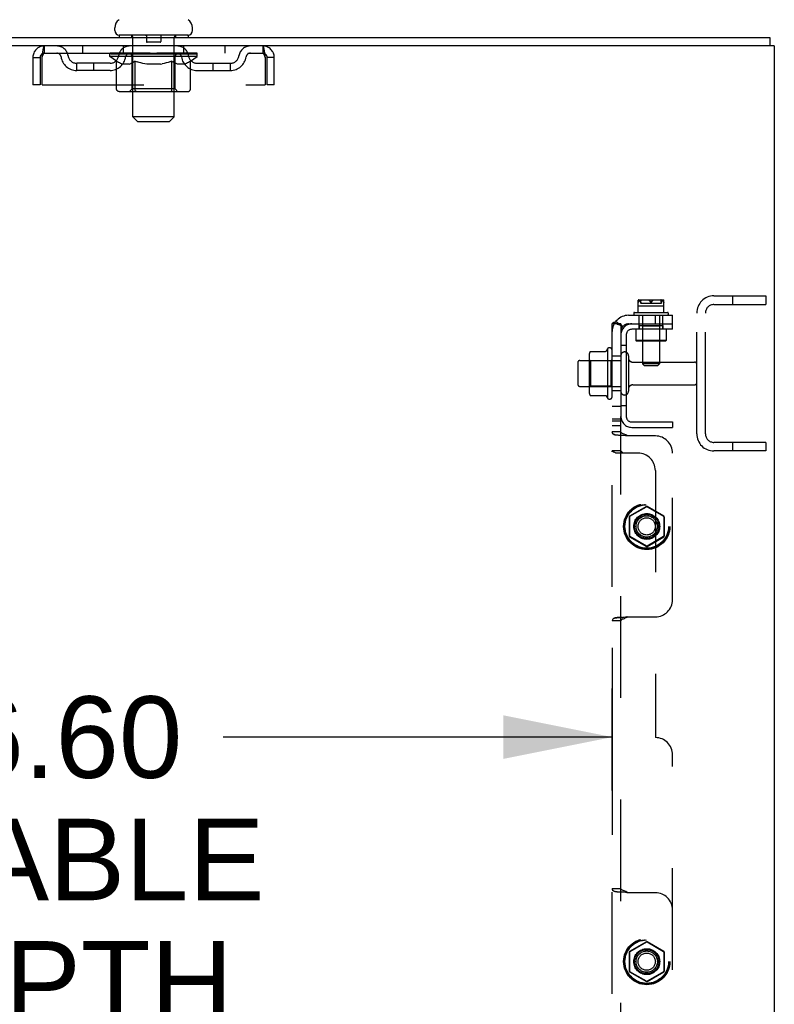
# Model space of a CAD drawing. Header units: inches. Extents: x 0 to 268, y 0 to 174.
# Tile 119 of 125: x 152 to 163, y 117 to 131. Entities that reach past the tile are written whole.
import ezdxf

# ---------------------------------------------------------------- set-up
doc = ezdxf.new("R2010")
doc.units = ezdxf.units.IN
doc.header["$LTSCALE"] = 14.754949
doc.header["$MEASUREMENT"] = 0
doc.linetypes.add('HIDDEN', pattern=[0.2, 0.1, -0.1])
doc.layers.get('0').update_dxf_attribs({"linetype": 'CONTINUOUS'})
for name, color, linetype in [('DEFAULT_2', 8, 'HIDDEN'), ('DIMENSIONS', 7, 'CONTINUOUS'), ('SUBPANEL', 7, 'CONTINUOUS')]:
    doc.layers.add(name, color=color, linetype=linetype)
doc.styles.get("Standard").update_dxf_attribs({"font": 'arial.ttf'})
doc.dimstyles.new('DIMSTYLE_1', dxfattribs={"dimtxt": 1.183552, "dimasz": 1.578069, "dimexe": 0.09, "dimexo": 0.07, "dimgap": 0.0375, "dimtad": 0, "dimtih": 1, "dimtoh": 1, "dimzin": 4, "dimdsep": 46, "dimtxsty": 'Standard', "dimblk": '_FILLED', "dimblk1": '_FILLED', "dimblk2": '_FILLED', "dimcen": 0.09, "dimadec": 3, "dimazin": 1, "dimtfac": 1, "dimtdec": 3, "dimtofl": 0, "dimtmove": 0, "dimatfit": 3, "dimldrblk": '_FILLED', "dimfxl": 0, "dimtolj": 1, "dimtzin": 4, "dimarcsym": 0})

# ---------------------------------------------------------------- blocks, each defined once
blk = doc.blocks.new('_FILLED')
at = {"color": 0, "linetype": 'ByBlock'}
blk.add_solid([(0, 0), (-1, 0.2), (-1, -0.2)], dxfattribs=at)
blk = doc.blocks.new('*D12')
at = {"layer": 'DIMENSIONS', "color": 2, "linetype": 'Continuous'}
for p, q in [((160.321, 122.369), (160.321, 119.654)), ((143.717, 121.074), (149.359, 121.074)), ((160.321, 121.074), (154.678, 121.074))]:
    blk.add_line(p, q, dxfattribs=at)
at = {"layer": 'DIMENSIONS', "color": 2, "linetype": 'Continuous', "xscale": 1.5780694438, "yscale": 1.5780694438, "zscale": 1.5780694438, "rotation": 180}
blk.add_blockref('_FILLED', (143.717, 121.074), dxfattribs=at)
at = {"layer": 'DIMENSIONS', "color": 2, "linetype": 'Continuous', "xscale": 1.5780694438, "yscale": 1.5780694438, "zscale": 1.5780694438}
blk.add_blockref('_FILLED', (160.321, 121.074), dxfattribs=at)
at = {"layer": 'DIMENSIONS', "color": 2, "linetype": 'Continuous', "insert": (152.019, 121.666), "char_height": 1.1836, "width": 6.51174, "attachment_point": 2, "line_spacing_factor": 0.9}
blk.add_mtext('16.60\\PUSABLE\\PDEPTH', dxfattribs=at)

msp = doc.modelspace()

# ---------------------------------------------------------------- linework, layer by layer
at = {"color": 7, "linetype": 'Continuous'}
for p, q in [((153.108, 131.323), (153.108, 131.362)), ((153.171, 131.254), (153.171, 131.224)), ((154.171, 131.254), (153.171, 131.254)), ((154.171, 131.254), (154.171, 131.224)), ((154.233, 131.323), (154.233, 131.362)), ((144.921, 131.224), (162.608, 131.224)), ((162.608, 131.224), (162.608, 131.099)), ((162.671, 131.099), (144.921, 131.099)), ((162.671, 131.099), (162.671, 47.349))]:
    msp.add_line(p, q, dxfattribs=at)
for centre, radius, start, end in [((153.252, 131.362), 0.144, 124.6624, 180), ((154.09, 131.362), 0.144, 360, 55.3376), ((153.177, 131.323), 0.069, 180, 265), ((154.164, 131.323), 0.069, 275, 360)]:
    msp.add_arc(centre, radius, start, end, dxfattribs=at)
at = {"layer": 'DEFAULT_2', "color": 8, "linetype": 'HIDDEN'}
for p, q in [((153.351, 131.254), (153.351, 131.224)), ((153.991, 131.254), (153.991, 131.224)), ((153.371, 130.073), (153.371, 131.224)), ((153.566, 131.244), (153.566, 131.164)), ((153.766, 131.154), (153.576, 131.154)), ((153.776, 131.244), (153.776, 131.164)), ((153.971, 130.073), (153.971, 131.224)), ((152.088, 130.995), (152.088, 131.099)), ((152.088, 130.995), (155.254, 130.995)), ((152.64, 131.099), (152.64, 130.995)), ((153.038, 130.948), (153.038, 130.988)), ((153.038, 130.988), (153.344, 130.988)), ((153.039, 130.988), (153.039, 130.992)), ((153.159, 130.991), (153.039, 130.992)), ((153.047, 130.988), (153.047, 130.995)), ((153.056, 130.985), (153.056, 130.988)), ((153.056, 130.985), (154.286, 130.985)), ((153.065, 130.985), (153.065, 130.988)), ((153.066, 130.985), (153.066, 130.988)), ((153.076, 130.988), (153.076, 130.995)), ((153.092, 130.985), (153.092, 130.988)), ((153.094, 130.985), (153.094, 130.988)), ((153.122, 130.988), (153.122, 130.995)), ((153.137, 130.985), (153.137, 130.988)), ((153.14, 130.985), (153.14, 130.988)), ((153.159, 130.988), (153.159, 130.991)), ((153.186, 130.988), (153.186, 130.995)), ((153.187, 130.985), (153.187, 130.988)), ((153.188, 130.985), (153.188, 130.988)), ((153.191, 130.985), (153.191, 130.988)), ((153.198, 130.985), (153.198, 130.988)), ((153.198, 130.985), (153.198, 130.988)), ((153.201, 130.985), (153.201, 130.988)), ((153.205, 130.985), (153.205, 130.989)), ((153.209, 130.985), (153.209, 130.988)), ((153.223, 130.985), (153.223, 130.988)), ((153.233, 130.995), (153.233, 131.099)), ((153.241, 130.985), (153.241, 130.988)), ((153.242, 130.985), (153.242, 130.99)), ((153.262, 130.985), (153.262, 130.988)), ((153.264, 130.988), (153.264, 130.995)), ((153.273, 130.985), (153.273, 130.988)), ((153.278, 130.985), (153.278, 130.988)), ((153.287, 130.985), (153.287, 130.988)), ((153.298, 130.985), (153.298, 130.992)), ((153.314, 130.985), (153.314, 130.988)), ((153.317, 130.985), (153.317, 130.988)), ((153.344, 130.985), (153.344, 130.988)), ((153.411, 130.988), (153.349, 130.988)), ((153.354, 130.988), (153.354, 130.995)), ((153.361, 130.985), (153.361, 130.988)), ((153.366, 130.985), (153.366, 130.988)), ((153.372, 130.985), (153.372, 130.993)), ((153.376, 130.985), (153.376, 130.988)), ((153.387, 130.985), (153.387, 130.988)), ((153.411, 130.985), (153.411, 130.988)), ((153.486, 130.988), (153.427, 130.988)), ((153.447, 130.985), (153.447, 130.988)), ((153.454, 130.988), (153.454, 130.995)), ((153.458, 130.985), (153.458, 130.988)), ((153.46, 130.985), (153.46, 130.994)), ((153.463, 130.985), (153.463, 130.988)), ((153.47, 130.985), (153.47, 130.988)), ((153.486, 130.985), (153.486, 130.988)), ((153.566, 130.988), (153.512, 130.988)), ((153.525, 130.985), (153.525, 130.988)), ((153.556, 130.988), (153.671, 130.995)), ((153.561, 130.988), (153.561, 130.995)), ((153.561, 130.994), (153.561, 130.995)), ((153.561, 130.988), (153.561, 130.994)), ((153.561, 130.985), (153.561, 130.988)), ((153.565, 130.985), (153.565, 130.988)), ((153.566, 130.985), (153.566, 130.988)), ((153.567, 130.985), (153.567, 130.988)), ((153.65, 130.988), (153.602, 130.988)), ((153.607, 130.985), (153.607, 130.988)), ((153.65, 130.985), (153.65, 130.988)), ((153.668, 130.988), (153.668, 130.988)), ((153.668, 130.985), (153.668, 130.988)), ((153.668, 130.985), (153.668, 130.988)), ((153.671, 130.988), (153.671, 130.995)), ((153.671, 130.995), (153.785, 130.988)), ((153.673, 130.985), (153.673, 130.988)), ((153.673, 130.985), (153.673, 130.988)), ((153.673, 130.988), (153.673, 130.988)), ((153.692, 130.985), (153.692, 130.988)), ((153.692, 130.988), (153.74, 130.988)), ((153.734, 130.985), (153.734, 130.988)), ((153.775, 130.985), (153.775, 130.988)), ((153.775, 130.985), (153.775, 130.988)), ((153.775, 130.988), (153.83, 130.988)), ((153.776, 130.985), (153.776, 130.988)), ((153.78, 130.994), (153.781, 130.995)), ((153.78, 130.988), (153.78, 130.994)), ((153.78, 130.985), (153.78, 130.988)), ((153.781, 130.988), (153.781, 130.995)), ((153.817, 130.985), (153.817, 130.988)), ((153.856, 130.985), (153.856, 130.988)), ((153.856, 130.988), (153.915, 130.988)), ((153.871, 130.985), (153.871, 130.988)), ((153.879, 130.985), (153.879, 130.988)), ((153.881, 130.985), (153.881, 130.994)), ((153.884, 130.985), (153.884, 130.988)), ((153.887, 130.988), (153.887, 130.995)), ((153.895, 130.985), (153.895, 130.988)), ((153.931, 130.985), (153.931, 130.988)), ((153.931, 130.988), (153.993, 130.988)), ((153.955, 130.985), (153.955, 130.988)), ((153.966, 130.985), (153.966, 130.988)), ((153.97, 130.985), (153.97, 130.993)), ((153.976, 130.985), (153.976, 130.988)), ((153.981, 130.985), (153.981, 130.988)), ((153.987, 130.988), (153.987, 130.995)), ((153.998, 130.985), (153.998, 130.988)), ((153.998, 130.988), (154.199, 130.988)), ((154.025, 130.985), (154.025, 130.988)), ((154.028, 130.985), (154.028, 130.988)), ((154.043, 130.985), (154.043, 130.992)), ((154.055, 130.985), (154.055, 130.988)), ((154.064, 130.985), (154.064, 130.988)), ((154.068, 130.985), (154.068, 130.988)), ((154.078, 130.988), (154.078, 130.995)), ((154.079, 130.985), (154.079, 130.988)), ((154.1, 130.985), (154.1, 130.99)), ((154.1, 130.985), (154.1, 130.988)), ((154.108, 130.995), (154.108, 131.099)), ((154.118, 130.985), (154.118, 130.988)), ((154.132, 130.985), (154.132, 130.988)), ((154.137, 130.985), (154.137, 130.989)), ((154.14, 130.985), (154.14, 130.988)), ((154.144, 130.985), (154.144, 130.988)), ((154.144, 130.985), (154.144, 130.988)), ((154.151, 130.985), (154.151, 130.988)), ((154.154, 130.985), (154.154, 130.988)), ((154.155, 130.985), (154.155, 130.988)), ((154.156, 130.988), (154.156, 130.995)), ((154.202, 130.985), (154.202, 130.988)), ((154.205, 130.985), (154.205, 130.988)), ((154.219, 130.988), (154.219, 130.995)), ((154.248, 130.985), (154.248, 130.988)), ((154.25, 130.985), (154.25, 130.988)), ((154.266, 130.988), (154.266, 130.995)), ((154.276, 130.985), (154.276, 130.988)), ((154.277, 130.985), (154.277, 130.988)), ((154.286, 130.985), (154.286, 130.988)), ((154.294, 130.988), (154.294, 130.995)), ((154.304, 130.948), (154.304, 130.995)), ((154.702, 131.099), (154.702, 130.995)), ((155.254, 131.099), (155.254, 130.995)), ((151.921, 130.932), (151.921, 130.536)), ((151.921, 130.932), (152.025, 130.932)), ((152.025, 130.932), (152.025, 130.536)), ((152.055, 130.536), (152.055, 130.932)), ((152.556, 130.744), (152.556, 130.848)), ((153.039, 130.848), (152.556, 130.848)), ((152.806, 130.744), (152.806, 130.848)), ((153.134, 130.88), (153.038, 130.948)), ((154.304, 130.948), (153.038, 130.948)), ((153.134, 130.473), (153.134, 130.88)), ((153.134, 130.88), (153.149, 130.87)), ((153.164, 130.861), (153.149, 130.87)), ((153.179, 130.853), (153.164, 130.861)), ((153.193, 130.846), (153.178, 130.853)), ((153.207, 130.841), (153.193, 130.847)), ((153.222, 130.836), (153.207, 130.841)), ((153.315, 130.836), (153.222, 130.836)), ((153.315, 130.836), (153.33, 130.841)), ((153.344, 130.846), (153.33, 130.841)), ((153.358, 130.853), (153.344, 130.846)), ((153.358, 130.476), (153.358, 130.945)), ((153.373, 130.861), (153.358, 130.853)), ((153.387, 130.87), (153.372, 130.861)), ((153.402, 130.88), (153.387, 130.87)), ((153.402, 130.473), (153.402, 130.88)), ((153.402, 130.88), (153.431, 130.87)), ((153.46, 130.861), (153.431, 130.87)), ((153.488, 130.853), (153.46, 130.861)), ((153.516, 130.847), (153.488, 130.853)), ((153.544, 130.841), (153.516, 130.847)), ((153.572, 130.836), (153.544, 130.841)), ((153.77, 130.836), (153.572, 130.836)), ((153.77, 130.836), (153.797, 130.841)), ((153.825, 130.846), (153.797, 130.841)), ((153.853, 130.853), (153.825, 130.846)), ((153.88, 130.861), (153.852, 130.853)), ((153.909, 130.869), (153.88, 130.861)), ((153.937, 130.879), (153.908, 130.869)), ((153.937, 130.473), (153.937, 130.879)), ((153.937, 130.879), (153.951, 130.869)), ((153.965, 130.861), (153.951, 130.869)), ((153.979, 130.853), (153.965, 130.861)), ((153.992, 130.847), (153.979, 130.853)), ((153.984, 130.476), (153.984, 130.945)), ((154.006, 130.841), (153.992, 130.847)), ((154.019, 130.836), (154.006, 130.841)), ((154.123, 130.836), (154.019, 130.836)), ((154.123, 130.836), (154.137, 130.841)), ((154.15, 130.847), (154.136, 130.841)), ((154.164, 130.853), (154.15, 130.846)), ((154.177, 130.861), (154.163, 130.853)), ((154.191, 130.869), (154.177, 130.86)), ((154.205, 130.878), (154.191, 130.869)), ((154.205, 130.878), (154.304, 130.948)), ((154.205, 130.473), (154.205, 130.878)), ((154.302, 130.848), (154.785, 130.848)), ((154.535, 130.744), (154.535, 130.848)), ((154.785, 130.744), (154.785, 130.848)), ((155.287, 130.932), (155.287, 130.536)), ((155.317, 130.536), (155.317, 130.932)), ((155.421, 130.932), (155.317, 130.932)), ((155.421, 130.536), (155.421, 130.932)), ((153.039, 130.744), (152.556, 130.744)), ((154.302, 130.744), (154.785, 130.744)), ((152.025, 130.536), (151.921, 130.536)), ((152.055, 130.536), (155.287, 130.536)), ((154.162, 130.436), (153.177, 130.436)), ((153.358, 130.476), (153.318, 130.436)), ((153.984, 130.476), (153.358, 130.476)), ((153.916, 130.436), (153.918, 130.437)), ((153.923, 130.439), (153.926, 130.441)), ((153.926, 130.441), (153.928, 130.443)), ((153.984, 130.476), (154.023, 130.436)), ((155.421, 130.536), (155.317, 130.536)), ((153.44, 130.004), (153.371, 130.073)), ((153.971, 130.073), (153.371, 130.073)), ((153.44, 130.004), (153.902, 130.004)), ((153.902, 130.004), (153.971, 130.073)), ((161.796, 127.474), (162.546, 127.474)), ((162.066, 127.474), (162.066, 127.349)), ((162.546, 127.474), (162.546, 127.349)), ((161.796, 127.349), (162.546, 127.349)), ((161.546, 125.474), (161.546, 127.224)), ((161.671, 125.474), (161.671, 127.224)), ((160.251, 126.704), (160.251, 125.993)), ((160.321, 126.014), (160.321, 126.683)), ((159.985, 126.604), (159.985, 126.093)), ((160.005, 126.532), (159.985, 126.552)), ((160.006, 126.667), (160.224, 126.667)), ((160.301, 126.532), (160.321, 126.552)), ((160.446, 126.606), (160.446, 126.091)), ((160.556, 126.606), (160.556, 126.091)), ((159.821, 126.506), (159.821, 126.191)), ((159.851, 126.536), (160.446, 126.536)), ((160.005, 126.532), (160.005, 126.165)), ((160.301, 126.532), (160.005, 126.532)), ((160.301, 126.532), (160.301, 126.165)), ((160.618, 126.514), (161.516, 126.514)), ((159.851, 126.161), (160.446, 126.161)), ((160.005, 126.165), (159.985, 126.145)), ((160.301, 126.165), (160.005, 126.165)), ((160.301, 126.165), (160.321, 126.145)), ((160.618, 126.184), (161.516, 126.184)), ((160.006, 126.03), (160.224, 126.03)), ((162.546, 125.349), (161.796, 125.349)), ((162.066, 125.349), (162.066, 125.224)), ((162.546, 125.349), (162.546, 125.224)), ((162.546, 125.224), (161.796, 125.224))]:
    msp.add_line(p, q, dxfattribs=at)
for points in [[(152.055, 130.932), (152.057, 130.95), (152.059, 130.969), (152.062, 130.987), (152.064, 131.004), (152.067, 131.02), (152.069, 131.036), (152.071, 131.05), (152.074, 131.062), (152.076, 131.073), (152.078, 131.082), (152.081, 131.089), (152.083, 131.094), (152.085, 131.098), (152.088, 131.099)], [(152.055, 130.932), (152.057, 130.939), (152.059, 130.946), (152.062, 130.952), (152.064, 130.959), (152.067, 130.965), (152.069, 130.971), (152.071, 130.976), (152.074, 130.981), (152.076, 130.985), (152.078, 130.988), (152.081, 130.991), (152.083, 130.993), (152.085, 130.994), (152.088, 130.995)], [(155.254, 131.099), (155.256, 131.098), (155.258, 131.094), (155.261, 131.089), (155.263, 131.082), (155.266, 131.073), (155.268, 131.062), (155.27, 131.05), (155.273, 131.036), (155.275, 131.02), (155.277, 131.004), (155.28, 130.987), (155.282, 130.969), (155.284, 130.95), (155.287, 130.932)], [(155.254, 130.995), (155.256, 130.994), (155.258, 130.993), (155.261, 130.991), (155.263, 130.988), (155.266, 130.985), (155.268, 130.981), (155.27, 130.976), (155.273, 130.971), (155.275, 130.965), (155.277, 130.959), (155.28, 130.952), (155.282, 130.946), (155.284, 130.939), (155.287, 130.932)], [(153.177, 130.436), (153.172, 130.437), (153.167, 130.437), (153.162, 130.439), (153.157, 130.441), (153.152, 130.443), (153.148, 130.446), (153.144, 130.45), (153.141, 130.454), (153.138, 130.458), (153.136, 130.463), (153.135, 130.468), (153.134, 130.473)], [(153.423, 130.436), (153.421, 130.437), (153.418, 130.437), (153.416, 130.439), (153.413, 130.441), (153.411, 130.443), (153.409, 130.446), (153.407, 130.45), (153.405, 130.454), (153.404, 130.458), (153.403, 130.463), (153.402, 130.468), (153.402, 130.473)], [(153.918, 130.437), (153.921, 130.437), (153.923, 130.439)], [(153.928, 130.443), (153.93, 130.446), (153.932, 130.45), (153.934, 130.454), (153.935, 130.458)], [(153.93, 130.446), (153.932, 130.45), (153.934, 130.454)], [(153.935, 130.458), (153.936, 130.463), (153.937, 130.468), (153.937, 130.473)], [(153.936, 130.463), (153.937, 130.468), (153.937, 130.473)], [(154.162, 130.436), (154.167, 130.437), (154.172, 130.437), (154.177, 130.439), (154.182, 130.441), (154.187, 130.443), (154.191, 130.446), (154.195, 130.45), (154.198, 130.454), (154.201, 130.458), (154.203, 130.463), (154.204, 130.468), (154.205, 130.473)], [(159.997, 126.662), (159.998, 126.663), (159.999, 126.664), (160, 126.665), (160.001, 126.666), (160.003, 126.667), (160.005, 126.667), (160.006, 126.667)], [(160.233, 126.673), (160.233, 126.673), (160.233, 126.672), (160.233, 126.672), (160.232, 126.672), (160.232, 126.671), (160.232, 126.671), (160.232, 126.671), (160.231, 126.671), (160.231, 126.67), (160.231, 126.67), (160.23, 126.669), (160.23, 126.669), (160.229, 126.669), (160.229, 126.668), (160.228, 126.668), (160.227, 126.668), (160.225, 126.668), (160.224, 126.667)], [(159.997, 126.036), (159.998, 126.034), (159.999, 126.033), (160, 126.032), (160.001, 126.031), (160.003, 126.03), (160.005, 126.03), (160.006, 126.03)], [(160.224, 126.03), (160.225, 126.03), (160.227, 126.029), (160.228, 126.029), (160.229, 126.029), (160.229, 126.028), (160.23, 126.028), (160.23, 126.028), (160.231, 126.027), (160.231, 126.027), (160.231, 126.027), (160.232, 126.026), (160.232, 126.026), (160.232, 126.026), (160.232, 126.026), (160.233, 126.025), (160.233, 126.025), (160.233, 126.025), (160.233, 126.024)]]:
    msp.add_lwpolyline(points, dxfattribs=at)
for centre, radius, start, end in [((153.177, 131.323), 0.069, 265, 270), ((153.341, 131.224), 0.03, 0, 90), ((153.556, 131.244), 0.01, 0, 90), ((153.786, 131.244), 0.01, 90, 180), ((154.001, 131.224), 0.03, 90, 180), ((154.164, 131.323), 0.069, 270, 275), ((153.576, 131.164), 0.01, 180, 270), ((153.766, 131.164), 0.01, 270, 360), ((152.088, 130.932), 0.167, 90, 180), ((152.088, 130.932), 0.063, 90, 180), ((152.267, 130.932), 0.167, 8.0716, 90), ((152.268, 130.932), 0.0625, 7.9863, 90), ((153.328, 130.932), 0.167, 90, 171.9284), ((153.328, 130.932), 0.0625, 90, 172.0137), ((153.318, 130.945), 0.0398, 0, 90), ((154.023, 130.945), 0.0398, 90, 180), ((154.013, 130.932), 0.167, 8.0716, 90), ((154.014, 130.932), 0.0625, 7.9863, 90), ((155.074, 130.932), 0.167, 90, 171.9284), ((155.074, 130.932), 0.0625, 90, 172.0137), ((155.254, 130.932), 0.167, 0, 90), ((155.254, 130.932), 0.063, 0, 90), ((152.556, 130.973), 0.229, 187.9863, 270), ((152.556, 130.973), 0.125, 188.0716, 270), ((153.039, 130.973), 0.125, 270, 351.9284), ((153.039, 130.973), 0.229, 270, 352.0137), ((154.302, 130.973), 0.229, 187.9863, 270), ((154.302, 130.973), 0.125, 188.0716, 270), ((154.785, 130.973), 0.125, 270, 351.9284), ((154.785, 130.973), 0.229, 270, 352.0137), ((161.796, 127.224), 0.25, 90, 180), ((161.796, 127.224), 0.125, 90, 180), ((160.851, 126.349), 0.698, 149.3369, 152.3186), ((160.282, 126.683), 0.0384, 0, 145.5503), ((160.126, 126.604), 0.141, 156.05, 180), ((160.501, 126.606), 0.055, 0, 180), ((160.618, 126.576), 0.0625, 180, 270), ((159.851, 126.506), 0.03, 90, 180), ((161.516, 126.484), 0.03, 0, 90), ((159.851, 126.191), 0.03, 180, 270), ((160.618, 126.121), 0.0625, 90, 180), ((161.516, 126.214), 0.03, 270, 360), ((160.126, 126.093), 0.141, 180, 203.95), ((160.851, 126.349), 0.698, 207.6814, 210.6631), ((160.282, 126.014), 0.0384, 214.4497, 360), ((160.501, 126.091), 0.055, 180, 360), ((161.796, 125.474), 0.25, 180, 270), ((161.796, 125.474), 0.125, 180, 270)]:
    msp.add_arc(centre, radius, start, end, dxfattribs=at)
for centre, major_axis, ratio, start_param, end_param in [((153.671, 130.995), (0.633, 0.007), 0.05963, 9.249616, 9.431313), ((153.671, 130.995), (0.633, 0), 0.060556, -3.083241, -2.96706), ((152.993, 130.983), (0.198, 0.002), 0.05963, 0.25549, 1.295341), ((153.671, 130.995), (0.633, 0.013), 0.05688, 2.791345, 2.965878), ((153.062, 130.983), (0.198, -0.002), 0.05963, 0.605815, 1.645666), ((153.671, 130.995), (0.633, -0.007), 0.05963, -2.96643, -2.791898), ((152.993, 130.976), (0.198, 0.004), 0.05688, 1.20151, 1.294789), ((153.062, 130.976), (0.198, 0), 0.060556, 1.551758, 1.645036), ((153.018, 130.976), (0.198, 0.002), 0.05963, 1.170259, 1.376596), ((153.063, 130.978), (0.164, 0.002), 0.05963, 1.065228, 1.614276), ((153.043, 130.978), (0.164, 0.003), 0.05688, 0.890143, 1.43919), ((153.101, 130.978), (0.164, 0), 0.060556, 1.240391, 1.789438), ((152.99, 130.983), (0.198, 0.004), 0.05688, 0.080405, 1.120256), ((153.671, 130.995), (0.633, 0.019), 0.052395, 2.616403, 2.790936), ((153.124, 130.983), (0.198, -0.004), 0.05688, 0.7809, 1.820751), ((153.671, 130.995), (0.633, -0.013), 0.05688, -2.791345, -2.616812), ((152.99, 130.976), (0.198, 0.006), 0.052395, 1.026568, 1.119847), ((153.124, 130.976), (0.198, -0.002), 0.05963, 1.72692, 1.820198), ((153.043, 130.978), (0.164, 0.005), 0.052395, 0.715201, 1.264248), ((153.157, 130.978), (0.164, -0.002), 0.05963, 1.415553, 1.9646), ((153.671, 130.995), (0.633, 0.025), 0.046319, 2.441654, 2.616187), ((153.204, 130.983), (0.198, -0.006), 0.052395, 0.955842, 1.995693), ((153.007, 130.983), (0.198, 0.006), 0.052395, -0.094537, 0.945314), ((153.671, 130.995), (0.633, -0.019), 0.052395, -2.616403, -2.44187), ((153.007, 130.976), (0.198, 0.008), 0.046319, 0.851819, 0.945098), ((153.204, 130.976), (0.198, -0.004), 0.05688, 1.902006, 1.995284), ((153.061, 130.978), (0.164, 0.006), 0.046319, 0.540452, 1.089499), ((153.228, 130.978), (0.164, -0.003), 0.05688, 1.590638, 2.139686), ((153.018, 130.983), (0.198, 0), 0.060556, 0.430652, 0.777569), ((153.671, 130.995), (0.633, 0.029), 0.038841, 2.267123, 2.441656), ((153.297, 130.983), (0.198, -0.008), 0.046319, 1.130591, 2.170442), ((153.044, 130.983), (0.198, 0.008), 0.046319, -0.269286, 0.770565), ((153.671, 130.995), (0.633, -0.025), 0.046319, -2.441654, -2.267121), ((153.044, 130.976), (0.198, 0.009), 0.038841, 0.677289, 0.770567), ((153.297, 130.976), (0.198, -0.006), 0.052395, 2.076947, 2.170226), ((153.098, 130.978), (0.164, 0.008), 0.038841, 0.365921, 0.914969), ((153.312, 130.978), (0.164, -0.005), 0.052395, 1.76558, 2.314627), ((153.671, 130.995), (0.633, 0.033), 0.030195, 2.09281, 2.267343), ((153.402, 130.983), (0.198, -0.009), 0.038841, 1.305122, 2.344973), ((153.1, 130.983), (0.198, 0.009), 0.038841, -0.443817, 0.596034), ((153.671, 130.995), (0.633, -0.029), 0.038841, -2.267123, -2.092591), ((153.1, 130.976), (0.198, 0.01), 0.030195, 0.502975, 0.596254), ((153.402, 130.976), (0.198, -0.008), 0.046319, 2.251696, 2.344975), ((153.152, 130.978), (0.164, 0.009), 0.030195, 0.191608, 0.740655), ((153.408, 130.978), (0.164, -0.006), 0.046319, 1.940329, 2.489376), ((153.173, 130.983), (0.198, 0.01), 0.030195, -0.61813, 0.421721), ((153.671, 130.995), (0.633, 0.036), 0.020645, 1.918687, 2.09322), ((153.515, 130.983), (0.198, -0.01), 0.030195, 1.479435, 2.519286), ((153.671, 130.995), (0.633, -0.033), 0.030195, -2.09281, -1.918277), ((153.173, 130.976), (0.198, 0.011), 0.020645, 0.328852, 0.422131), ((153.515, 130.976), (0.198, -0.009), 0.038841, 2.426227, 2.519505), ((153.222, 130.978), (0.164, 0.009), 0.020645, 0.017485, 0.566532), ((153.511, 130.978), (0.164, -0.008), 0.038841, 2.11486, 2.663907), ((153.262, 130.983), (0.198, 0.011), 0.020645, -0.792253, 0.247598), ((153.671, 130.995), (0.633, 0.038), 0.010478, 1.744704, 1.919237), ((153.633, 130.983), (0.198, -0.011), 0.020645, 1.653558, 2.693409), ((153.671, 130.995), (0.633, -0.036), 0.020645, -1.918687, -1.744154), ((153.262, 130.976), (0.198, 0.012), 0.010478, 0.154869, 0.248148), ((153.633, 130.976), (0.198, -0.01), 0.030195, 2.60054, 2.693819), ((153.306, 130.978), (0.164, 0.01), 0.010478, 6.126688, 6.675735), ((153.62, 130.978), (0.164, -0.009), 0.030195, 2.289173, 2.83822), ((153.363, 130.983), (0.198, 0.012), 0.010478, -0.966236, -0.000846), ((153.752, 130.983), (0.198, -0.012), 0.010478, 1.827541, 2.867392), ((153.671, 130.995), (0.633, -0.038), 0.010478, -1.744704, -1.570171), ((153.752, 130.976), (0.198, -0.011), 0.020645, 2.774664, 2.867942), ((153.73, 130.978), (0.164, -0.009), 0.020645, 2.463296, 3.012344), ((153.59, 130.983), (0.198, 0.012), 0.010478, 0.274201, 1.314052), ((153.504, 130.978), (0.164, 0.01), 0.010478, -0.000483, 0.504314), ((153.474, 130.976), (0.198, 0.012), 0.010478, 0.099668, 0.192946), ((153.671, 130.995), (0.633, 0.038), 0.010478, -1.571421, -1.396888), ((153.868, 130.976), (0.198, -0.012), 0.010478, 2.948646, 3.041925), ((153.838, 130.978), (0.164, -0.01), 0.010478, 2.637279, 3.142076), ((153.709, 130.983), (0.198, 0.011), 0.020645, 0.448184, 1.488034), ((153.612, 130.978), (0.164, 0.009), 0.020645, 0.129249, 0.678296), ((153.59, 130.976), (0.198, 0.011), 0.020645, 0.273651, 0.366929), ((153.978, 130.983), (0.198, -0.012), 0.010478, -3.140747, -2.175357), ((153.671, 130.995), (0.633, 0.036), 0.020645, -1.397439, -1.222906), ((153.671, 130.995), (0.633, -0.038), 0.010478, 1.222355, 1.396888), ((153.827, 130.983), (0.198, 0.01), 0.030195, 0.622307, 1.662158), ((153.722, 130.978), (0.164, 0.009), 0.030195, 0.303372, 0.852419), ((154.035, 130.978), (0.164, -0.01), 0.010478, 2.749043, 3.29809), ((154.079, 130.983), (0.198, -0.011), 0.020645, 2.893995, 3.933846), ((153.709, 130.976), (0.198, 0.01), 0.030195, 0.447774, 0.541052), ((154.079, 130.976), (0.198, -0.012), 0.010478, 2.893445, 2.986723), ((153.671, 130.995), (0.633, 0.033), 0.030195, -1.223315, -1.048783), ((153.671, 130.995), (0.633, -0.036), 0.020645, 1.048373, 1.222906), ((153.94, 130.983), (0.198, 0.009), 0.038841, 0.79662, 1.836471), ((153.83, 130.978), (0.164, 0.008), 0.038841, 0.477686, 1.026733), ((154.119, 130.978), (0.164, -0.009), 0.020645, 2.57506, 3.124108), ((154.168, 130.983), (0.198, -0.01), 0.030195, 2.719872, 3.759723), ((154.044, 130.983), (0.198, 0.008), 0.046319, 0.971151, 2.011002), ((153.827, 130.976), (0.198, 0.009), 0.038841, 0.622087, 0.715366), ((154.168, 130.976), (0.198, -0.011), 0.020645, 2.719462, 2.812741), ((153.671, 130.995), (0.633, 0.029), 0.038841, -1.049002, -0.874469), ((153.671, 130.995), (0.633, -0.033), 0.030195, 0.87425, 1.048783), ((153.934, 130.978), (0.164, 0.006), 0.046319, 0.652216, 1.201263), ((154.138, 130.983), (0.198, 0.006), 0.052395, 1.1459, 2.185751), ((154.189, 130.978), (0.164, -0.009), 0.030195, 2.400937, 2.949985), ((154.242, 130.983), (0.198, -0.009), 0.038841, 2.545558, 3.585409), ((154.029, 130.978), (0.164, 0.005), 0.052395, 0.826965, 1.376012), ((153.94, 130.976), (0.198, 0.008), 0.046319, 0.796618, 0.889896), ((154.242, 130.976), (0.198, -0.01), 0.030195, 2.545339, 2.638617), ((154.217, 130.983), (0.198, 0.004), 0.05688, 1.320842, 2.360692), ((153.671, 130.995), (0.633, 0.025), 0.046319, -0.874471, -0.699939), ((153.671, 130.995), (0.633, -0.029), 0.038841, 0.699936, 0.874469), ((154.298, 130.983), (0.198, -0.008), 0.046319, 2.371028, 3.410879), ((154.244, 130.978), (0.164, -0.008), 0.038841, 2.226624, 2.775671), ((154.28, 130.983), (0.198, 0.002), 0.05963, 1.495927, 2.535778), ((154.114, 130.978), (0.164, 0.003), 0.05688, 1.001907, 1.550954), ((154.335, 130.983), (0.198, -0.006), 0.052395, 2.196279, 3.23613), ((154.044, 130.976), (0.198, 0.006), 0.052395, 0.971367, 1.064645), ((154.281, 130.978), (0.164, -0.006), 0.046319, 2.052093, 2.601141), ((154.324, 130.983), (0.198, 0), 0.060556, 1.671089, 2.71094), ((154.298, 130.976), (0.198, -0.009), 0.038841, 2.371026, 2.464304), ((154.352, 130.983), (0.198, -0.004), 0.05688, 2.021337, 3.061188), ((153.671, 130.995), (0.633, 0.019), 0.052395, -0.699723, -0.52519), ((153.671, 130.995), (0.633, -0.025), 0.046319, 0.525406, 0.699939), ((154.348, 130.983), (0.198, -0.002), 0.05963, 1.846251, 2.886102), ((154.185, 130.978), (0.164, 0.002), 0.05963, 1.176993, 1.72604), ((154.299, 130.978), (0.164, -0.005), 0.052395, 1.877344, 2.426392), ((154.24, 130.978), (0.164, 0), 0.060556, 1.352155, 1.901202), ((154.298, 130.978), (0.164, -0.003), 0.05688, 1.702402, 2.25145), ((154.279, 130.978), (0.164, -0.002), 0.05963, 1.527317, 2.076364), ((154.138, 130.976), (0.198, 0.004), 0.05688, 1.146309, 1.239587), ((154.335, 130.976), (0.198, -0.008), 0.046319, 2.196495, 2.289773), ((153.671, 130.995), (0.633, 0.013), 0.05688, -0.524781, -0.350248), ((153.671, 130.995), (0.633, -0.019), 0.052395, 0.350657, 0.52519), ((154.217, 130.976), (0.198, 0.002), 0.05963, 1.321394, 1.414673), ((154.352, 130.976), (0.198, -0.006), 0.052395, 2.021746, 2.115024), ((153.671, 130.995), (0.633, 0.007), 0.05963, -0.349695, -0.175162), ((153.671, 130.995), (0.633, -0.013), 0.05688, 0.175715, 0.350248), ((154.28, 130.976), (0.198, 0), 0.060556, 1.496556, 1.589835), ((154.348, 130.976), (0.198, -0.004), 0.05688, 1.846804, 1.940083), ((154.324, 130.976), (0.198, -0.002), 0.05963, 1.671719, 1.764997), ((153.671, 130.995), (0.633, 0), 0.060556, -0.174533, 0), ((153.671, 130.995), (0.633, -0.007), 0.05963, 0.000629, 0.175162)]:
    msp.add_ellipse(centre, major_axis=major_axis, ratio=ratio, start_param=start_param, end_param=end_param, dxfattribs=at)
at = {"layer": 'SUBPANEL', "color": 8, "linetype": 'HIDDEN'}
for p, q in [((160.699, 127.413), (160.698, 127.413)), ((160.698, 127.234), (160.698, 127.413)), ((160.708, 127.416), (161.062, 127.416)), ((160.722, 127.405), (160.72, 127.403)), ((160.722, 127.405), (160.724, 127.406)), ((160.736, 127.396), (160.737, 127.399)), ((160.742, 127.412), (160.743, 127.414)), ((160.745, 127.416), (160.743, 127.414)), ((160.857, 127.406), (160.859, 127.405)), ((160.861, 127.403), (160.859, 127.405)), ((160.907, 127.405), (160.905, 127.403)), ((160.907, 127.405), (160.91, 127.406)), ((161.031, 127.396), (161.03, 127.399)), ((161.036, 127.41), (161.037, 127.409)), ((161.037, 127.409), (161.038, 127.409)), ((161.038, 127.409), (161.039, 127.408)), ((161.039, 127.408), (161.04, 127.408)), ((161.04, 127.408), (161.04, 127.407)), ((161.04, 127.407), (161.041, 127.407)), ((161.042, 127.406), (161.041, 127.407)), ((161.042, 127.406), (161.045, 127.405)), ((161.047, 127.403), (161.045, 127.405)), ((161.069, 127.234), (161.069, 127.413)), ((160.698, 127.384), (160.698, 127.383)), ((160.698, 127.383), (160.698, 127.383)), ((160.698, 127.329), (161.069, 127.329)), ((160.702, 127.383), (160.702, 127.384)), ((160.733, 127.369), (160.734, 127.373)), ((160.733, 127.369), (161.033, 127.369)), ((160.734, 127.383), (160.735, 127.387)), ((160.734, 127.383), (160.734, 127.38)), ((160.734, 127.373), (160.734, 127.377)), ((160.735, 127.393), (160.736, 127.396)), ((160.735, 127.39), (160.735, 127.393)), ((160.735, 127.387), (160.735, 127.39)), ((160.877, 127.388), (160.878, 127.385)), ((160.878, 127.385), (160.879, 127.385)), ((160.879, 127.384), (160.879, 127.385)), ((160.879, 127.384), (160.879, 127.383)), ((161.031, 127.396), (161.031, 127.393)), ((161.033, 127.373), (161.033, 127.376)), ((161.033, 127.373), (161.033, 127.369)), ((161.062, 127.388), (161.064, 127.385)), ((161.065, 127.384), (161.064, 127.385)), ((161.064, 127.385), (161.064, 127.385)), ((161.065, 127.384), (161.065, 127.383)), ((161.065, 127.383), (161.065, 127.383)), ((161.069, 127.385), (161.069, 127.385)), ((161.069, 127.384), (161.069, 127.385)), ((161.069, 127.383), (161.069, 127.384)), ((160.558, 127.192), (161.196, 127.192)), ((160.633, 127.224), (160.633, 127.202)), ((160.643, 127.234), (161.123, 127.234)), ((160.711, 126.989), (160.711, 127.192)), ((160.759, 127.192), (160.759, 126.487)), ((160.946, 127.067), (160.946, 127.192)), ((161.007, 127.192), (161.007, 126.487)), ((161.055, 126.989), (161.055, 127.192)), ((161.133, 127.224), (161.133, 127.202)), ((161.196, 126.989), (161.196, 127.192)), ((160.322, 127.073), (160.321, 127.067)), ((160.321, 55.38), (160.321, 127.067)), ((160.446, 127.067), (160.321, 127.067)), ((160.359, 127.094), (160.35, 127.09)), ((160.375, 127.106), (160.471, 127.027)), ((160.446, 127.067), (160.446, 126.909)), ((160.558, 127.067), (160.604, 127.067)), ((160.604, 127.067), (161.196, 127.067)), ((161.196, 126.989), (160.604, 126.989)), ((160.663, 126.989), (160.663, 126.829)), ((160.712, 127.043), (160.712, 126.989)), ((160.712, 127.043), (161.055, 127.043)), ((160.758, 127.033), (160.748, 127.043)), ((160.758, 127.033), (160.758, 126.829)), ((161.008, 127.033), (160.758, 127.033)), ((161.008, 127.033), (161.018, 127.043)), ((161.008, 127.033), (161.008, 126.829)), ((161.055, 127.043), (161.055, 126.989)), ((161.103, 126.989), (161.103, 126.829)), ((160.446, 126.909), (160.446, 125.725)), ((160.524, 126.909), (160.524, 125.725)), ((160.673, 126.819), (160.663, 126.829)), ((161.103, 126.829), (160.663, 126.829)), ((160.758, 126.829), (160.748, 126.819)), ((161.008, 126.829), (161.018, 126.819)), ((161.093, 126.819), (161.103, 126.829)), ((160.524, 126.755), (160.446, 126.755)), ((161.093, 126.819), (160.673, 126.819)), ((160.446, 126.599), (160.321, 126.599)), ((160.789, 126.457), (160.759, 126.487)), ((161.007, 126.487), (160.759, 126.487)), ((160.977, 126.457), (160.789, 126.457)), ((160.977, 126.457), (161.007, 126.487)), ((160.446, 126.099), (160.321, 126.099)), ((160.446, 125.87), (160.321, 125.87)), ((160.524, 125.88), (160.446, 125.88)), ((160.321, 125.692), (160.446, 125.692)), ((160.446, 56.722), (160.446, 125.725)), ((160.321, 125.661), (160.446, 125.661)), ((160.446, 125.589), (160.321, 125.589)), ((160.604, 125.645), (161.196, 125.645)), ((160.604, 125.567), (161.196, 125.567)), ((161.196, 125.645), (161.196, 125.567)), ((160.446, 125.5), (160.321, 125.5)), ((160.946, 125.442), (160.531, 125.442)), ((160.446, 125.228), (160.321, 125.228)), ((160.696, 125.192), (160.375, 125.192)), ((161.196, 123.067), (161.196, 125.192)), ((160.946, 124.942), (160.946, 121.067)), ((160.816, 124.419), (160.573, 124.279)), ((160.576, 124.277), (160.816, 124.416)), ((161.068, 124.279), (160.826, 124.419)), ((160.826, 124.416), (161.066, 124.277)), ((160.568, 124.27), (160.568, 123.99)), ((160.571, 124.268), (160.571, 123.991)), ((161.071, 124.268), (161.071, 123.991)), ((161.073, 124.27), (161.073, 123.99)), ((160.573, 123.981), (160.816, 123.841)), ((160.816, 123.844), (160.576, 123.983)), ((161.066, 123.983), (160.826, 123.844)), ((160.826, 123.841), (161.068, 123.981)), ((160.446, 122.76), (160.321, 122.76)), ((160.458, 122.81), (160.428, 122.81)), ((160.531, 122.817), (160.946, 122.817)), ((161.196, 61.63), (161.196, 120.817)), ((160.446, 118.875), (160.321, 118.875)), ((160.946, 118.817), (160.531, 118.817)), ((160.816, 118.106), (160.573, 117.966)), ((160.576, 117.965), (160.816, 118.103)), ((161.068, 117.966), (160.826, 118.106)), ((160.826, 118.103), (161.066, 117.965)), ((160.568, 117.957), (160.568, 117.677)), ((160.571, 117.956), (160.571, 117.679)), ((161.071, 117.956), (161.071, 117.679)), ((161.073, 117.957), (161.073, 117.677)), ((160.573, 117.669), (160.816, 117.529)), ((160.816, 117.532), (160.576, 117.67)), ((161.066, 117.67), (160.826, 117.532)), ((160.826, 117.529), (161.068, 117.669))]:
    msp.add_line(p, q, dxfattribs=at)
for points in [[(160.708, 127.416), (160.707, 127.416), (160.707, 127.416), (160.706, 127.416), (160.705, 127.416), (160.704, 127.416), (160.703, 127.415), (160.702, 127.415), (160.701, 127.414), (160.7, 127.414), (160.699, 127.413)], [(160.703, 127.385), (160.705, 127.388), (160.706, 127.391), (160.708, 127.393), (160.711, 127.396), (160.713, 127.398), (160.715, 127.4), (160.717, 127.402), (160.72, 127.403)], [(160.715, 127.4), (160.713, 127.398), (160.711, 127.396), (160.708, 127.393), (160.706, 127.391), (160.705, 127.388), (160.703, 127.385)], [(160.735, 127.414), (160.734, 127.413), (160.733, 127.413), (160.733, 127.412), (160.732, 127.412), (160.732, 127.411), (160.731, 127.41), (160.73, 127.41), (160.729, 127.409), (160.729, 127.409), (160.728, 127.408), (160.727, 127.408), (160.726, 127.407), (160.725, 127.407), (160.724, 127.406)], [(160.735, 127.414), (160.735, 127.415), (160.736, 127.416), (160.737, 127.416), (160.738, 127.416), (160.739, 127.416)], [(160.742, 127.412), (160.74, 127.41), (160.739, 127.407), (160.738, 127.405), (160.737, 127.402)], [(160.737, 127.399), (160.737, 127.402), (160.738, 127.405), (160.739, 127.407), (160.74, 127.41), (160.742, 127.412)], [(160.85, 127.413), (160.85, 127.414), (160.851, 127.415), (160.851, 127.416), (160.851, 127.416), (160.852, 127.416), (160.852, 127.416)], [(160.85, 127.413), (160.85, 127.413), (160.85, 127.413), (160.85, 127.412), (160.85, 127.412), (160.851, 127.411), (160.851, 127.41)], [(160.857, 127.406), (160.856, 127.407), (160.855, 127.407), (160.854, 127.408), (160.853, 127.408), (160.853, 127.409), (160.852, 127.409), (160.852, 127.41), (160.851, 127.41)], [(160.861, 127.403), (160.864, 127.402), (160.866, 127.4)], [(160.878, 127.385), (160.877, 127.388), (160.875, 127.391), (160.873, 127.393), (160.87, 127.396), (160.868, 127.398), (160.866, 127.4)], [(160.888, 127.385), (160.89, 127.388), (160.892, 127.391), (160.894, 127.393), (160.896, 127.396), (160.898, 127.398), (160.901, 127.4), (160.903, 127.402), (160.905, 127.403)], [(160.901, 127.4), (160.898, 127.398), (160.896, 127.396), (160.894, 127.393), (160.892, 127.391), (160.89, 127.388), (160.888, 127.385)], [(160.917, 127.413), (160.917, 127.413), (160.917, 127.413), (160.917, 127.412), (160.916, 127.412), (160.916, 127.411), (160.916, 127.41), (160.915, 127.41), (160.914, 127.409), (160.914, 127.409), (160.913, 127.408), (160.912, 127.408), (160.912, 127.407), (160.911, 127.407), (160.91, 127.406)], [(160.917, 127.413), (160.916, 127.414), (160.916, 127.415), (160.916, 127.416), (160.915, 127.416), (160.915, 127.416), (160.914, 127.416)], [(161.03, 127.399), (161.029, 127.401), (161.029, 127.404), (161.028, 127.406), (161.027, 127.408), (161.026, 127.411), (161.025, 127.413), (161.023, 127.415), (161.022, 127.416)], [(161.022, 127.416), (161.024, 127.414), (161.025, 127.412), (161.026, 127.41), (161.027, 127.407), (161.028, 127.405), (161.029, 127.402), (161.03, 127.399)], [(161.033, 127.413), (161.032, 127.414), (161.031, 127.415), (161.03, 127.416), (161.03, 127.416), (161.029, 127.416), (161.028, 127.416)], [(161.036, 127.41), (161.035, 127.411), (161.035, 127.411), (161.034, 127.412), (161.033, 127.412), (161.033, 127.413), (161.033, 127.413), (161.032, 127.414), (161.032, 127.414), (161.032, 127.415), (161.032, 127.415), (161.032, 127.415), (161.033, 127.416), (161.033, 127.416), (161.033, 127.416), (161.034, 127.416), (161.034, 127.416), (161.035, 127.416), (161.036, 127.416), (161.036, 127.416), (161.037, 127.416)], [(161.033, 127.413), (161.033, 127.413), (161.034, 127.412), (161.034, 127.412), (161.035, 127.411), (161.036, 127.41), (161.036, 127.41)], [(161.047, 127.403), (161.049, 127.402), (161.052, 127.4)], [(161.064, 127.385), (161.062, 127.388), (161.06, 127.391), (161.058, 127.393), (161.056, 127.396), (161.054, 127.398), (161.052, 127.4)], [(161.058, 127.416), (161.059, 127.416), (161.06, 127.416), (161.061, 127.416), (161.062, 127.416), (161.063, 127.416), (161.064, 127.415), (161.065, 127.415), (161.066, 127.414), (161.067, 127.414), (161.067, 127.413)], [(161.062, 127.416), (161.064, 127.416), (161.066, 127.415), (161.067, 127.414), (161.069, 127.413)], [(160.698, 127.384), (160.698, 127.385), (160.698, 127.385)], [(160.701, 127.383), (160.701, 127.382), (160.701, 127.382), (160.7, 127.381), (160.7, 127.381), (160.7, 127.381), (160.699, 127.38), (160.699, 127.38), (160.699, 127.38), (160.699, 127.381), (160.698, 127.381), (160.698, 127.381), (160.698, 127.382), (160.698, 127.382), (160.698, 127.383)], [(160.698, 127.383), (160.698, 127.382), (160.698, 127.382), (160.698, 127.381), (160.698, 127.381), (160.699, 127.381), (160.699, 127.38), (160.699, 127.38), (160.699, 127.38), (160.7, 127.381), (160.7, 127.381), (160.7, 127.381), (160.701, 127.382), (160.701, 127.382), (160.701, 127.383), (160.702, 127.383)], [(160.702, 127.384), (160.702, 127.385), (160.703, 127.385)], [(160.734, 127.376), (160.734, 127.38), (160.734, 127.383)], [(160.87, 127.396), (160.873, 127.393), (160.875, 127.391)], [(160.879, 127.383), (160.88, 127.383), (160.88, 127.382), (160.881, 127.382), (160.881, 127.381), (160.882, 127.381), (160.882, 127.381), (160.883, 127.38), (160.883, 127.38), (160.884, 127.38), (160.884, 127.381), (160.885, 127.381), (160.885, 127.381), (160.886, 127.382), (160.886, 127.382), (160.887, 127.383), (160.887, 127.383), (160.888, 127.384)], [(160.887, 127.383), (160.887, 127.383), (160.886, 127.382), (160.886, 127.382), (160.885, 127.381), (160.885, 127.381), (160.884, 127.381), (160.884, 127.38), (160.883, 127.38), (160.883, 127.38), (160.882, 127.381), (160.882, 127.381), (160.881, 127.381), (160.881, 127.382), (160.88, 127.382), (160.88, 127.383), (160.879, 127.383)], [(160.887, 127.384), (160.888, 127.385), (160.888, 127.385)], [(161.031, 127.393), (161.032, 127.39), (161.032, 127.387), (161.032, 127.383), (161.033, 127.38), (161.033, 127.376)], [(161.033, 127.376), (161.033, 127.379), (161.033, 127.382), (161.032, 127.385), (161.032, 127.388), (161.032, 127.391)], [(161.056, 127.396), (161.058, 127.393), (161.06, 127.391)], [(161.069, 127.383), (161.069, 127.382), (161.068, 127.382), (161.068, 127.381), (161.068, 127.381), (161.068, 127.381), (161.068, 127.38), (161.067, 127.38), (161.067, 127.38), (161.067, 127.381), (161.067, 127.381), (161.066, 127.381), (161.066, 127.382), (161.066, 127.382), (161.065, 127.383)], [(161.065, 127.383), (161.066, 127.382), (161.066, 127.382), (161.066, 127.381), (161.067, 127.381), (161.067, 127.381), (161.067, 127.38), (161.067, 127.38), (161.068, 127.38), (161.068, 127.381), (161.068, 127.381), (161.068, 127.381), (161.068, 127.382), (161.069, 127.382), (161.069, 127.383), (161.069, 127.383)], [(160.341, 127.086), (160.333, 127.083), (160.327, 127.078), (160.322, 127.073), (160.321, 127.067)], [(160.35, 127.09), (160.341, 127.086), (160.333, 127.083), (160.327, 127.078)], [(160.375, 127.106), (160.367, 127.099), (160.359, 127.094)], [(160.402, 127.068), (160.397, 127.068), (160.392, 127.067), (160.388, 127.067), (160.386, 127.067)], [(160.386, 127.067), (160.386, 127.067), (160.389, 127.067), (160.394, 127.066), (160.399, 127.065), (160.403, 127.064), (160.408, 127.063), (160.413, 127.061), (160.418, 127.059), (160.423, 127.058), (160.427, 127.056), (160.432, 127.054), (160.436, 127.052), (160.44, 127.05), (160.443, 127.048)], [(160.445, 127.048), (160.441, 127.051), (160.438, 127.055), (160.434, 127.058)], [(160.443, 127.048), (160.445, 127.047), (160.449, 127.045)], [(160.451, 127.055), (160.447, 127.061), (160.446, 127.067)], [(160.449, 127.045), (160.448, 127.046), (160.446, 127.047)], [(160.461, 127.043), (160.456, 127.049), (160.451, 127.055)], [(160.471, 127.027), (160.472, 127.029), (160.47, 127.033), (160.466, 127.038), (160.461, 127.043)], [(160.471, 127.027), (160.472, 127.029), (160.47, 127.033), (160.466, 127.038)], [(160.33, 125.473), (160.328, 125.475), (160.323, 125.486), (160.321, 125.5)], [(160.458, 125.449), (160.428, 125.45), (160.41, 125.451), (160.394, 125.452), (160.378, 125.453), (160.363, 125.456), (160.349, 125.46), (160.337, 125.467), (160.33, 125.473)], [(160.454, 125.45), (160.437, 125.45), (160.421, 125.451), (160.406, 125.452), (160.391, 125.453), (160.377, 125.455), (160.364, 125.457), (160.352, 125.461), (160.342, 125.464), (160.336, 125.468), (160.332, 125.471), (160.33, 125.473)], [(160.545, 125.442), (160.533, 125.45), (160.52, 125.457), (160.506, 125.463), (160.493, 125.468), (160.481, 125.473), (160.471, 125.477), (160.461, 125.482), (160.453, 125.487), (160.448, 125.492), (160.446, 125.5)], [(160.531, 125.442), (160.511, 125.446), (160.489, 125.448), (160.468, 125.449), (160.458, 125.449)], [(160.375, 125.192), (160.367, 125.197), (160.359, 125.201), (160.35, 125.205), (160.341, 125.209), (160.333, 125.213), (160.327, 125.217), (160.322, 125.222), (160.321, 125.228)], [(160.321, 125.21), (160.321, 125.211), (160.321, 125.213), (160.321, 125.215), (160.322, 125.218), (160.323, 125.22)], [(160.471, 125.192), (160.472, 125.199), (160.47, 125.204), (160.466, 125.208), (160.461, 125.212), (160.456, 125.215), (160.451, 125.219), (160.447, 125.223), (160.446, 125.228)], [(160.33, 122.786), (160.328, 122.784), (160.323, 122.773), (160.321, 122.76)], [(160.33, 122.786), (160.333, 122.789), (160.338, 122.793), (160.345, 122.797), (160.355, 122.8), (160.366, 122.803), (160.376, 122.805), (160.387, 122.806), (160.399, 122.807), (160.412, 122.808), (160.425, 122.809), (160.439, 122.81), (160.452, 122.81), (160.468, 122.81)], [(160.428, 122.81), (160.41, 122.809), (160.394, 122.808), (160.378, 122.806), (160.363, 122.804), (160.349, 122.799), (160.337, 122.793), (160.33, 122.786)], [(160.545, 122.817), (160.533, 122.81), (160.52, 122.803), (160.506, 122.797), (160.493, 122.791), (160.481, 122.787), (160.471, 122.783), (160.461, 122.778), (160.453, 122.773), (160.448, 122.767), (160.446, 122.76)], [(160.531, 122.817), (160.511, 122.813), (160.489, 122.811), (160.468, 122.81)], [(160.33, 118.848), (160.328, 118.85), (160.323, 118.861), (160.321, 118.875)], [(160.458, 118.824), (160.428, 118.825), (160.41, 118.826), (160.394, 118.827), (160.378, 118.828), (160.363, 118.831), (160.349, 118.835), (160.337, 118.842), (160.33, 118.848)], [(160.454, 118.825), (160.437, 118.825), (160.421, 118.826), (160.406, 118.827), (160.391, 118.828), (160.377, 118.83), (160.364, 118.832), (160.352, 118.836), (160.342, 118.839), (160.336, 118.843), (160.332, 118.846), (160.33, 118.848)], [(160.545, 118.817), (160.533, 118.825), (160.52, 118.832), (160.506, 118.838), (160.493, 118.843), (160.481, 118.848), (160.471, 118.852), (160.461, 118.857), (160.453, 118.862), (160.448, 118.867), (160.446, 118.875)], [(160.531, 118.817), (160.511, 118.821), (160.489, 118.823), (160.468, 118.824), (160.458, 118.824)]]:
    msp.add_lwpolyline(points, dxfattribs=at)
for centre, radius in [((160.821, 124.13), 0.335), ((160.821, 124.13), 0.332), ((160.821, 124.13), 0.318), ((160.821, 124.13), 0.315), ((160.821, 124.13), 0.188), ((160.821, 124.13), 0.176), ((160.821, 124.13), 0.156), ((160.821, 124.13), 0.155), ((160.821, 124.13), 0.125), ((160.821, 117.817), 0.335), ((160.821, 117.817), 0.332), ((160.821, 117.817), 0.318), ((160.821, 117.817), 0.315), ((160.821, 117.817), 0.188), ((160.821, 117.817), 0.176), ((160.821, 117.817), 0.156), ((160.821, 117.817), 0.155), ((160.821, 117.817), 0.125)]:
    msp.add_circle(centre, radius, dxfattribs=at)
for centre, radius, start, end in [((160.558, 126.955), 0.237, 90, 180), ((160.643, 127.224), 0.01, 90, 180), ((160.643, 127.202), 0.01, 180, 270), ((161.123, 127.224), 0.01, 0, 90), ((161.123, 127.202), 0.01, 270, 360), ((160.604, 126.909), 0.158, 90, 180), ((160.558, 126.955), 0.112, 90, 180), ((160.604, 126.909), 0.08, 90, 180), ((160.604, 125.725), 0.158, 180, 270), ((160.604, 125.725), 0.08, 180, 270), ((160.946, 125.192), 0.25, 0, 90), ((160.696, 124.942), 0.25, 0, 90), ((160.821, 124.41), 0.01, 60.0108, 119.9908), ((160.821, 124.407), 0.01, 60.0049, 119.9905), ((160.578, 124.27), 0.01, 120.01, 179.9912), ((160.581, 124.268), 0.01, 120.0026, 179.9916), ((161.061, 124.268), 0.01, 0.0042, 59.9927), ((161.063, 124.27), 0.01, 0.0104, 59.9917), ((160.578, 123.99), 0.01, 180.0104, 239.9917), ((160.581, 123.991), 0.01, 180.0042, 239.9927), ((161.061, 123.991), 0.01, 300.0026, 359.9916), ((161.063, 123.99), 0.01, 300.01, 359.9912), ((160.821, 123.853), 0.01, 240.0049, 299.9905), ((160.821, 123.85), 0.01, 240.0108, 299.9908), ((160.946, 123.067), 0.25, 270, 360), ((160.946, 120.817), 0.25, 0, 90), ((160.946, 118.567), 0.25, 0, 90), ((160.821, 118.097), 0.01, 60.0108, 119.9908), ((160.821, 118.094), 0.01, 60.0049, 119.9905), ((160.578, 117.957), 0.01, 120.01, 179.9912), ((160.581, 117.956), 0.01, 120.0026, 179.9916), ((161.061, 117.956), 0.01, 0.0042, 59.9927), ((161.063, 117.957), 0.01, 0.0104, 59.9917), ((160.578, 117.677), 0.01, 180.0104, 239.9917), ((160.581, 117.679), 0.01, 180.0042, 239.9927), ((161.061, 117.679), 0.01, 300.0026, 359.9916), ((161.063, 117.677), 0.01, 300.01, 359.9912), ((160.821, 117.54), 0.01, 240.0049, 299.9905), ((160.821, 117.537), 0.01, 240.0108, 299.9908)]:
    msp.add_arc(centre, radius, start, end, dxfattribs=at)

# ---------------------------------------------------------------- dimensions: what is measured, and where the dimension line sits
at = {"layer": 'DIMENSIONS', "color": 2, "linetype": 'Continuous'}
dim = msp.add_linear_dim(base=(160.321, 121.074), p1=(143.717, 54.078), p2=(160.321, 119.584), text='<>\\PUSABLE\\PDEPTH', dimstyle='DIMSTYLE_1', dxfattribs=at)
dim.commit()
dim.dimension.update_dxf_attribs({"geometry": '*D12', "text_midpoint": (152.019, 119.298), "dimtype": 160})

doc.saveas('drawing.dxf')
